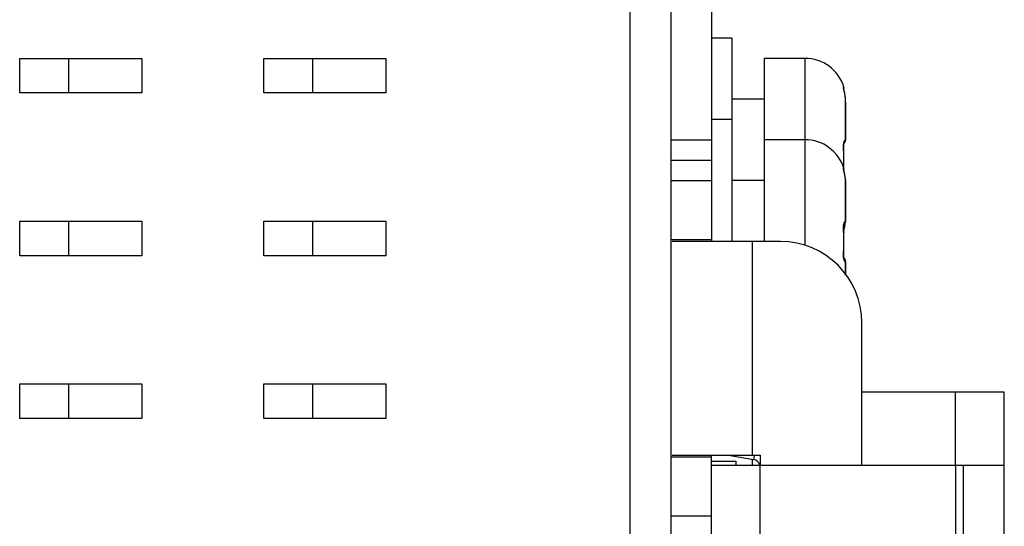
# Model space of a CAD drawing. Extents: x 889 to 1780, y -51 to 579.
# Tile 18 of 20: x 1482 to 1506, y 214 to 227. Entities that reach past the tile are written whole.
import ezdxf

# ---------------------------------------------------------------- set-up
doc = ezdxf.new("R2010")
doc.units = 0
doc.header["$LTSCALE"] = 2
doc.header["$MEASUREMENT"] = 0
for name, color, linetype in [('3100320300-SDXF_CONTINUO66', 7, 'CONTINUOUS'), ('3991140200_BDXF_CONTINUO51', 7, 'CONTINUOUS'), ('3991140300_CDXF_CONTINUO47', 7, 'CONTINUOUS'), ('BACK_PLATE_2DXF_CONTINUO65', 7, 'CONTINUOUS'), ('SNAP_2_DXF_CONTINUOUS_LINE', 7, 'CONTINUOUS'), ('SNAP_DXF_CONTINUOUS_LINE', 7, 'CONTINUOUS')]:
    doc.layers.add(name, color=color, linetype=linetype)

msp = doc.modelspace()

# ---------------------------------------------------------------- linework, layer by layer
at = {"layer": '3100320300-SDXF_CONTINUO66', "color": 7, "linetype": 'Continuous'}
for p, q in [((1499.327246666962, 226.1412088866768), (1498.827246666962, 226.1412088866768)), ((1499.327246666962, 226.1412088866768), (1499.327246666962, 224.1412088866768)), ((1501.127246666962, 225.6412088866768), (1500.127246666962, 225.6412088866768)), ((1500.127246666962, 225.6412088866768), (1500.127246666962, 223.6412088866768)), ((1501.127246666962, 225.6412088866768), (1501.127246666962, 223.6412088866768)), ((1500.127246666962, 224.6412088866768), (1499.327246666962, 224.6412088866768)), ((1502.114242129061, 224.7265043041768), (1502.114366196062, 224.7264540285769)), ((1502.127246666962, 224.5585502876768), (1502.127246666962, 223.6322723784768)), ((1502.127246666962, 223.6322723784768), (1502.127246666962, 224.5585502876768)), ((1499.327246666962, 224.1412088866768), (1498.827246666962, 224.1412088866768)), ((1499.327246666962, 224.1412088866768), (1499.327246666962, 221.1412088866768)), ((1501.127246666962, 223.6412088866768), (1500.127246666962, 223.6412088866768)), ((1500.127246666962, 223.6412088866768), (1500.127246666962, 221.1412088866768)), ((1501.127246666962, 223.6412088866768), (1501.127246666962, 221.0389451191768)), ((1502.075245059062, 223.4372664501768), (1502.080321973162, 223.4370784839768)), ((1502.079750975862, 223.4523088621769), (1502.079928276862, 223.4873867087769)), ((1502.080321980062, 223.4370783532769), (1502.079753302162, 223.4527690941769)), ((1502.079928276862, 223.4873867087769), (1502.082041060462, 223.5182357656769)), ((1502.086632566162, 223.2446288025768), (1502.080326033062, 223.4370786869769)), ((1502.081994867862, 223.5178912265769), (1502.085283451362, 223.5424199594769)), ((1502.086601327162, 223.0359026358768), (1502.086601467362, 223.2455778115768)), ((1502.083269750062, 222.9351694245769), (1502.086601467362, 223.0368399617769)), ((1500.127246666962, 222.6412088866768), (1499.327246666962, 222.6412088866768)), ((1502.114242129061, 222.7265043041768), (1502.114366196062, 222.7264540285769)), ((1502.127246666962, 222.6501453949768), (1502.127246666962, 222.5584706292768)), ((1502.127246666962, 222.5584706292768), (1502.127246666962, 222.6501453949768)), ((1502.127246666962, 222.5585502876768), (1502.127246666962, 221.6322723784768)), ((1502.127246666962, 221.6322723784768), (1502.127246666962, 222.5585502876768)), ((1502.075245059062, 221.4372664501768), (1502.080321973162, 221.4370784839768)), ((1502.079750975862, 221.4523088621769), (1502.079928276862, 221.4873867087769)), ((1502.080321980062, 221.4370783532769), (1502.079753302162, 221.4527690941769)), ((1502.079928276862, 221.4873867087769), (1502.082041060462, 221.5182357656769)), ((1502.086632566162, 221.2446288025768), (1502.080326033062, 221.4370786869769)), ((1502.081572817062, 221.3931650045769), (1502.090906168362, 221.4347512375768)), ((1502.081994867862, 221.5178912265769), (1502.085283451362, 221.5424199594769)), ((1502.086687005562, 221.4136652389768), (1502.094406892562, 221.4495604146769)), ((1502.093631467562, 221.4459255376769), (1502.099236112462, 221.4727021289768)), ((1502.114248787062, 221.5559124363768), (1502.114372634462, 221.5559627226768)), ((1502.114372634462, 221.5559627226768), (1502.119441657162, 221.5944568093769)), ((1502.081858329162, 221.3905552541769), (1502.083693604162, 221.3995284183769)), ((1502.083696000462, 221.3995190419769), (1502.086687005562, 221.4136652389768)), ((1502.086601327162, 221.0359026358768), (1502.086601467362, 221.2455778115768)), ((1502.079693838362, 220.8276132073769), (1502.086601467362, 221.0368399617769)), ((1502.075251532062, 220.8451509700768), (1502.080326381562, 220.8453387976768)), ((1502.080043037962, 220.7921004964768), (1502.079731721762, 220.8286766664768)), ((1502.082313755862, 220.7615042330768), (1502.080037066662, 220.7927077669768)), ((1502.085727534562, 220.7375109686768), (1502.082313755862, 220.7615042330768)), ((1502.089452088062, 220.7202756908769), (1502.085759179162, 220.7372885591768)), ((1502.127246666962, 220.6501453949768), (1502.127246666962, 220.3133008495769)), ((1502.127246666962, 220.3133008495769), (1502.127246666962, 220.6501453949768))]:
    msp.add_line(p, q, dxfattribs=at)
for points in [[(1502.086134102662, 224.8713357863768), (1502.083069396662, 224.8858741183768), (1502.080873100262, 224.8969270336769), (1502.079616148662, 224.9040241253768), (1502.079363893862, 224.9057013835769)], [(1502.114366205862, 224.7264539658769), (1502.109227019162, 224.7574918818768), (1502.104222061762, 224.7846127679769), (1502.099188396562, 224.8099488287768), (1502.094359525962, 224.8330805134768), (1502.086134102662, 224.8713357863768)], [(1502.127246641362, 224.5584706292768), (1502.126118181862, 224.6085004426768), (1502.120962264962, 224.6761447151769), (1502.114372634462, 224.7264550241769)], [(1502.085313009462, 223.5425632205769), (1502.088933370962, 223.5601102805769), (1502.091925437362, 223.5704672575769), (1502.092733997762, 223.5726668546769)], [(1502.086134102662, 222.8713357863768), (1502.083069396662, 222.8858741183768), (1502.080873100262, 222.8969270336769), (1502.079616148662, 222.9040241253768), (1502.079363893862, 222.9057013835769)], [(1502.114366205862, 222.7264539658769), (1502.109227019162, 222.7574918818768), (1502.104222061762, 222.7846127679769), (1502.099188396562, 222.8099488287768), (1502.094359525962, 222.8330805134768), (1502.086134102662, 222.8713357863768)], [(1502.127246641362, 222.5584706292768), (1502.126118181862, 222.6085004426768), (1502.120962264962, 222.6761447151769), (1502.114372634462, 222.7264550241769)], [(1502.085313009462, 221.5425632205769), (1502.088933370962, 221.5601102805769), (1502.091925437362, 221.5704672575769), (1502.092733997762, 221.5726668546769)], [(1502.097621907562, 221.4648782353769), (1502.101817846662, 221.4854999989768), (1502.106075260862, 221.5075956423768), (1502.110277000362, 221.5309528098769), (1502.114367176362, 221.5559636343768)], [(1502.099236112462, 221.4727021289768), (1502.104265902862, 221.4980332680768), (1502.109261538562, 221.5251215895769), (1502.109647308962, 221.5274524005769)], [(1502.091922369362, 220.7111520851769), (1502.092783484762, 220.7095662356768), (1502.092282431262, 220.7109441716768), (1502.089452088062, 220.7202756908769)]]:
    msp.add_lwpolyline(points, dxfattribs=at)
for centre, radius, start, end in [((1501.127246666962, 224.6412088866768), 1, 17.09562470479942, 90), ((1502.078280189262, 224.6786710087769), 0.2565497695, 88.93197705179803, 90.67666015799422), ((1501.979686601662, 224.9036469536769), 0.1006392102, 1.226902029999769, 18.27388414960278), ((1501.981123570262, 224.9036915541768), 0.0992016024, 358.8269955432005, 1.217375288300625), ((1501.987480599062, 224.9057794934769), 0.1, 346.6168089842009, 17.09562488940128), ((1501.042368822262, 224.5592667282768), 1.0848481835, 5.847183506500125, 8.86799806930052), ((1501.038400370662, 224.5588425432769), 1.0888392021, 2.637076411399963, 5.848114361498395), ((1501.033058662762, 224.5585664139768), 1.0941879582, 0.1886642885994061, 2.63865088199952), ((1501.031521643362, 224.5585499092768), 1.0957250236, 1.978799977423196e-05, 0.1892626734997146), ((1501.127246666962, 222.6412088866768), 1, 17.09562470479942, 90), ((1502.027246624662, 223.6322723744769), 0.1, 308.0439075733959, 2.275200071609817e-06), ((1502.376885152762, 223.5103838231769), 0.2999632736, 167.2858204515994, 167.7306638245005), ((1502.078280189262, 222.6786710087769), 0.2565497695, 88.93197705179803, 90.67666015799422), ((1501.979686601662, 222.9036469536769), 0.1006392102, 1.226902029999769, 18.27388414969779), ((1501.981123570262, 222.9036915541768), 0.0992016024, 358.8269955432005, 1.217375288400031), ((1501.987480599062, 222.9057794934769), 0.1, 346.6168089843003, 17.09562488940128), ((1501.042368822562, 222.5592667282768), 1.0848481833, 5.847183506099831, 8.867998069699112), ((1502.027246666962, 222.6501434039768), 0.1, 0.001140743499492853, 22.3628081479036), ((1501.038400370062, 222.5588425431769), 1.0888392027, 2.637076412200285, 5.848114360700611), ((1501.033058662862, 222.5585664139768), 1.094187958, 0.1886642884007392, 2.638650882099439), ((1501.031521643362, 222.5585499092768), 1.0957250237, 1.978799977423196e-05, 0.1892626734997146), ((1502.376885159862, 221.5103838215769), 0.2999632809, 167.2858204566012, 167.7306638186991), ((1502.027246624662, 221.6322723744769), 0.1, 308.0439075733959, 2.275200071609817e-06), ((1497.215972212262, 222.4876084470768), 4.9873328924, 347.8128100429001, 347.9613444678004), ((1501.043330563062, 221.7230157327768), 1.0838770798, 351.1312319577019, 353.1511737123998), ((1501.987480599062, 221.3766382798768), 0.1, 342.9043751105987, 13.38397123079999), ((1502.027246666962, 220.6501434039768), 0.1, 0.001140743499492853, 51.93729109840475), ((1502.015113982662, 220.6524413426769), 0.0989762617, 37.28441136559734, 40.57326983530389), ((1502.013788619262, 220.6515318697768), 0.1005817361, 357.1065723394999, 37.23926338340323)]:
    msp.add_arc(centre, radius, start, end, dxfattribs=at)
for points, start_tangent, end_tangent in [([(1502.081057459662, 224.8922605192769), (1502.076311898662, 224.9158256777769), (1502.074313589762, 224.9302879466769), (1502.075250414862, 224.9352033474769)], (-0.2145759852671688, 0.9767072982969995), (0.9999673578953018, 0.008079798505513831)), ([(1502.114248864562, 224.7265053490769), (1502.105721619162, 224.7757246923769), (1502.096623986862, 224.8209814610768), (1502.088078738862, 224.8602958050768), (1502.081057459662, 224.8922605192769)], (-0.1540422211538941, 0.9880642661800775), (-0.2145759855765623, 0.9767072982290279)), ([(1502.084276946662, 223.5764020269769), (1502.093614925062, 223.6086894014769), (1502.104185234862, 223.6292737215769), (1502.114248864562, 223.6359634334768)], (0.220100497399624, 0.9754772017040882), (0.9965185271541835, -0.08337160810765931)), ([(1502.114248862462, 223.6359634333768), (1502.108993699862, 223.5984268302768), (1502.090296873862, 223.5656010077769)], (0.04950961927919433, -0.9987736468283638), (-0.6504886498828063, -0.7595159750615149)), ([(1502.114248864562, 223.6359634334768), (1502.121290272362, 223.6351152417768), (1502.125710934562, 223.6338976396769), (1502.127246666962, 223.6322723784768)], (0.9966805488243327, -0.08141181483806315), (4.761511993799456e-05, -0.9999999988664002)), ([(1502.075250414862, 223.4372667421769), (1502.074440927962, 223.4878026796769), (1502.077583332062, 223.5351563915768), (1502.083773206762, 223.5741282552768)], (-0.05436273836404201, 0.9985212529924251), (0.2125204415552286, 0.9771566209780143)), ([(1502.079787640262, 222.9476310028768), (1502.082214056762, 223.0422222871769), (1502.082215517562, 223.2401105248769), (1502.075250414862, 223.4372667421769)], (0.03431507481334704, 0.9994110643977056), (-0.05440992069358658, 0.9985186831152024)), ([(1502.081057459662, 222.8922605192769), (1502.076311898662, 222.9158256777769), (1502.074313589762, 222.9302879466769), (1502.075250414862, 222.9352033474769)], (-0.2145759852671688, 0.9767072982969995), (0.9999673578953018, 0.008079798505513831)), ([(1502.114248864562, 222.7265053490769), (1502.105721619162, 222.7757246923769), (1502.096623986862, 222.8209814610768), (1502.088078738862, 222.8602958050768), (1502.081057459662, 222.8922605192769)], (-0.1540422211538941, 0.9880642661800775), (-0.2145759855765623, 0.9767072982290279)), ([(1502.127246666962, 222.6501453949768), (1502.125708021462, 222.6485187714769), (1502.123161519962, 222.6476313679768)], (-4.18712653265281e-05, -0.9999999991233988), (-0.9758730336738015, -0.2183387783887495)), ([(1502.075250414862, 221.4372667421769), (1502.074440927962, 221.4878026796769), (1502.077583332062, 221.5351563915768), (1502.083773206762, 221.5741282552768)], (-0.05436273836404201, 0.9985212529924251), (0.2125204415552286, 0.9771566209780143)), ([(1502.075250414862, 220.8451510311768), (1502.082214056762, 221.0422222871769), (1502.082215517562, 221.2401105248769), (1502.075250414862, 221.4372667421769)], (0.05441251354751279, 0.9985185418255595), (-0.05440992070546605, 0.9985186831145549)), ([(1502.084276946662, 221.5764020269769), (1502.093614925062, 221.6086894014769), (1502.104185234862, 221.6292737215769), (1502.114248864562, 221.6359634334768)], (0.220100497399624, 0.9754772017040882), (0.9965185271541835, -0.08337160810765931)), ([(1502.114248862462, 221.6359634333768), (1502.108993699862, 221.5984268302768), (1502.090296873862, 221.5656010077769)], (0.04950961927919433, -0.9987736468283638), (-0.6504886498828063, -0.7595159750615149)), ([(1502.093619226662, 221.4473926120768), (1502.104189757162, 221.4986898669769), (1502.114248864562, 221.5559124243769)], (0.2087419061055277, 0.9779707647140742), (0.1538859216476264, 0.9880886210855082)), ([(1502.114248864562, 221.6359634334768), (1502.121290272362, 221.6351152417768), (1502.125710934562, 221.6338976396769), (1502.127246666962, 221.6322723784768)], (0.9966805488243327, -0.08141181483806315), (4.761511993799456e-05, -0.9999999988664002)), ([(1502.081057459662, 220.7225357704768), (1502.076311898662, 220.7600929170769), (1502.074313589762, 220.8015488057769), (1502.075250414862, 220.8451510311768)], (-0.1668793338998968, 0.9859773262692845), (0.05437081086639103, 0.9985208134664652)), ([(1502.114248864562, 220.6464543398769), (1502.105721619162, 220.6512683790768), (1502.096623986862, 220.6664458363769), (1502.088078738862, 220.6907250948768), (1502.081057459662, 220.7225357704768)], (-0.9966438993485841, -0.08185925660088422), (-0.1668793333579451, 0.9859773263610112)), ([(1502.127246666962, 220.6501453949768), (1502.125708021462, 220.6485187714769), (1502.121284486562, 220.6473015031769), (1502.114248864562, 220.6464543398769)], (-4.187314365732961e-05, -0.9999999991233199), (-0.9966808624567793, -0.0814079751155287))]:
    msp.add_spline(points, degree=3, dxfattribs=dict(at, start_tangent=start_tangent, end_tangent=end_tangent))
at = {"layer": '3991140200_BDXF_CONTINUO51', "color": 3, "linetype": 'Continuous'}
msp.add_line((1496.827246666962, 241.4412088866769), (1496.827246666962, 169.8412088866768), dxfattribs=at)
at = {"layer": '3991140200_BDXF_CONTINUO51', "color": 7, "linetype": 'Continuous'}
for p, q in [((1497.827246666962, 241.4412088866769), (1497.827246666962, 169.8412088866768)), ((1481.827246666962, 225.6412088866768), (1484.827246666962, 225.6412088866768)), ((1481.827246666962, 224.7912088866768), (1481.827246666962, 225.6412088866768)), ((1484.827246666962, 225.6412088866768), (1484.827246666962, 224.7912088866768)), ((1487.827246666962, 225.6412088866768), (1490.827246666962, 225.6412088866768)), ((1487.827246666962, 224.7912088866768), (1487.827246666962, 225.6412088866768)), ((1490.827246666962, 225.6412088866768), (1490.827246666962, 224.7912088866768)), ((1484.827246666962, 224.7912088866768), (1481.827246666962, 224.7912088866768)), ((1490.827246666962, 224.7912088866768), (1487.827246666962, 224.7912088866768)), ((1481.827246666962, 221.6412088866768), (1484.827246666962, 221.6412088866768)), ((1481.827246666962, 220.7912088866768), (1481.827246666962, 221.6412088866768)), ((1484.827246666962, 221.6412088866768), (1484.827246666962, 220.7912088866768)), ((1487.827246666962, 221.6412088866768), (1490.827246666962, 221.6412088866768)), ((1487.827246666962, 220.7912088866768), (1487.827246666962, 221.6412088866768)), ((1490.827246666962, 221.6412088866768), (1490.827246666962, 220.7912088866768)), ((1484.827246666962, 220.7912088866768), (1481.827246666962, 220.7912088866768)), ((1490.827246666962, 220.7912088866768), (1487.827246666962, 220.7912088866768)), ((1481.827246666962, 217.6412088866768), (1484.827246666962, 217.6412088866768)), ((1481.827246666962, 216.7912088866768), (1481.827246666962, 217.6412088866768)), ((1484.827246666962, 217.6412088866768), (1484.827246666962, 216.7912088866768)), ((1487.827246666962, 217.6412088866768), (1490.827246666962, 217.6412088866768)), ((1487.827246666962, 216.7912088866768), (1487.827246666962, 217.6412088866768)), ((1490.827246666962, 217.6412088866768), (1490.827246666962, 216.7912088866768)), ((1484.827246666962, 216.7912088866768), (1481.827246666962, 216.7912088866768)), ((1490.827246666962, 216.7912088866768), (1487.827246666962, 216.7912088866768))]:
    msp.add_line(p, q, dxfattribs=at)
at = {"layer": '3991140300_CDXF_CONTINUO47', "color": 7, "linetype": 'Continuous'}
for p, q in [((1483.027246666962, 225.6412088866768), (1483.027246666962, 224.7912088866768)), ((1489.027246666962, 225.6412088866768), (1489.027246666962, 224.7912088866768)), ((1483.027246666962, 221.6412088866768), (1483.027246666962, 220.7912088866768)), ((1489.027246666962, 221.6412088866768), (1489.027246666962, 220.7912088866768)), ((1483.027246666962, 217.6412088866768), (1483.027246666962, 216.7912088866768)), ((1489.027246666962, 217.6412088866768), (1489.027246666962, 216.7912088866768))]:
    msp.add_line(p, q, dxfattribs=at)
at = {"layer": 'BACK_PLATE_2DXF_CONTINUO65', "color": 3, "linetype": 'Continuous'}
for p, q in [((1498.827246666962, 228.6412088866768), (1498.827246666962, 221.1841021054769)), ((1498.827246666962, 215.6412088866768), (1498.827246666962, 215.8483156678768)), ((1498.827246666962, 215.7412088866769), (1499.427246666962, 215.7412088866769)), ((1499.427246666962, 215.7412088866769), (1499.427246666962, 215.6412088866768))]:
    msp.add_line(p, q, dxfattribs=at)
at = {"layer": 'BACK_PLATE_2DXF_CONTINUO65', "color": 7, "linetype": 'Continuous'}
for p, q in [((1497.827246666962, 223.6412088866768), (1498.827246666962, 223.6412088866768)), ((1497.827246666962, 223.6412088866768), (1497.827246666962, 223.1412088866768)), ((1497.827246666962, 223.1412088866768), (1498.827246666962, 223.1412088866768)), ((1497.827246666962, 222.6412088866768), (1498.827246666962, 222.6412088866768)), ((1498.827246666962, 221.1841021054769), (1497.827246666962, 221.1841021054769)), ((1500.527246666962, 221.1412088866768), (1497.863101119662, 221.1412088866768)), ((1499.827246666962, 221.1412088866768), (1499.827246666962, 215.8912088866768)), ((1502.527246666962, 215.6412088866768), (1502.527246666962, 219.1412088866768)), ((1497.863101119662, 215.8912088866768), (1500.027246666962, 215.8912088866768)), ((1499.245067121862, 215.8912088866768), (1499.864328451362, 215.7820164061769)), ((1499.881883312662, 215.8815749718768), (1499.864328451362, 215.7820164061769)), ((1500.027246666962, 215.8912088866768), (1500.027246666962, 215.6412088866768)), ((1497.827246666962, 215.8483156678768), (1498.827246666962, 215.8483156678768)), ((1498.827246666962, 214.3912088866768), (1497.827246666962, 214.3912088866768))]:
    msp.add_line(p, q, dxfattribs=at)
for centre, radius, start, end in [((1500.527246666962, 219.1412088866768), 2, 0, 90), ((1499.829598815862, 215.5850548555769), 0.2, 16.00000000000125, 79.99999999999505)]:
    msp.add_arc(centre, radius, start, end, dxfattribs=at)
at = {"layer": 'BACK_PLATE_2DXF_CONTINUO65', "color": 3, "linetype": 'Continuous'}
for points, start_tangent, end_tangent in [([(1498.827246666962, 221.1841021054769), (1498.829226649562, 221.1600668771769), (1498.835250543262, 221.1458471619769)], (0, -1), (0.6922203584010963, -0.7216862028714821)), ([(1498.827246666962, 215.8483156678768), (1498.829226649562, 215.8723508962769), (1498.835250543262, 215.8865706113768)], (0, 1), (0.6922203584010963, 0.7216862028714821))]:
    msp.add_spline(points, degree=3, dxfattribs=dict(at, start_tangent=start_tangent, end_tangent=end_tangent))
at = {"layer": 'SNAP_2_DXF_CONTINUOUS_LINE', "color": 3, "linetype": 'Continuous'}
for p, q in [((1506.027246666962, 217.4412088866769), (1502.527246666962, 217.4412088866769)), ((1504.827246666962, 215.6412088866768), (1504.827246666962, 217.4412088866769)), ((1506.027246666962, 215.6412088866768), (1506.027246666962, 217.4412088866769)), ((1499.827246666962, 215.7820164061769), (1499.827246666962, 215.6412088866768))]:
    msp.add_line(p, q, dxfattribs=at)
at = {"layer": 'SNAP_DXF_CONTINUOUS_LINE', "color": 7, "linetype": 'Continuous'}
for p, q in [((1498.827246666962, 215.6412088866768), (1506.027246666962, 215.6412088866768)), ((1498.827246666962, 196.6412088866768), (1498.827246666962, 215.6412088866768)), ((1500.027246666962, 196.6412088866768), (1500.027246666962, 215.6412088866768)), ((1504.827246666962, 215.6412088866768), (1504.827246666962, 196.6412088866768)), ((1505.027246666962, 196.6412088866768), (1505.027246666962, 215.6412088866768))]:
    msp.add_line(p, q, dxfattribs=at)
at = {"layer": 'SNAP_DXF_CONTINUOUS_LINE', "color": 3, "linetype": 'Continuous'}
msp.add_line((1506.027246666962, 196.6412088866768), (1506.027246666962, 215.6412088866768), dxfattribs=at)

doc.saveas('drawing.dxf')
